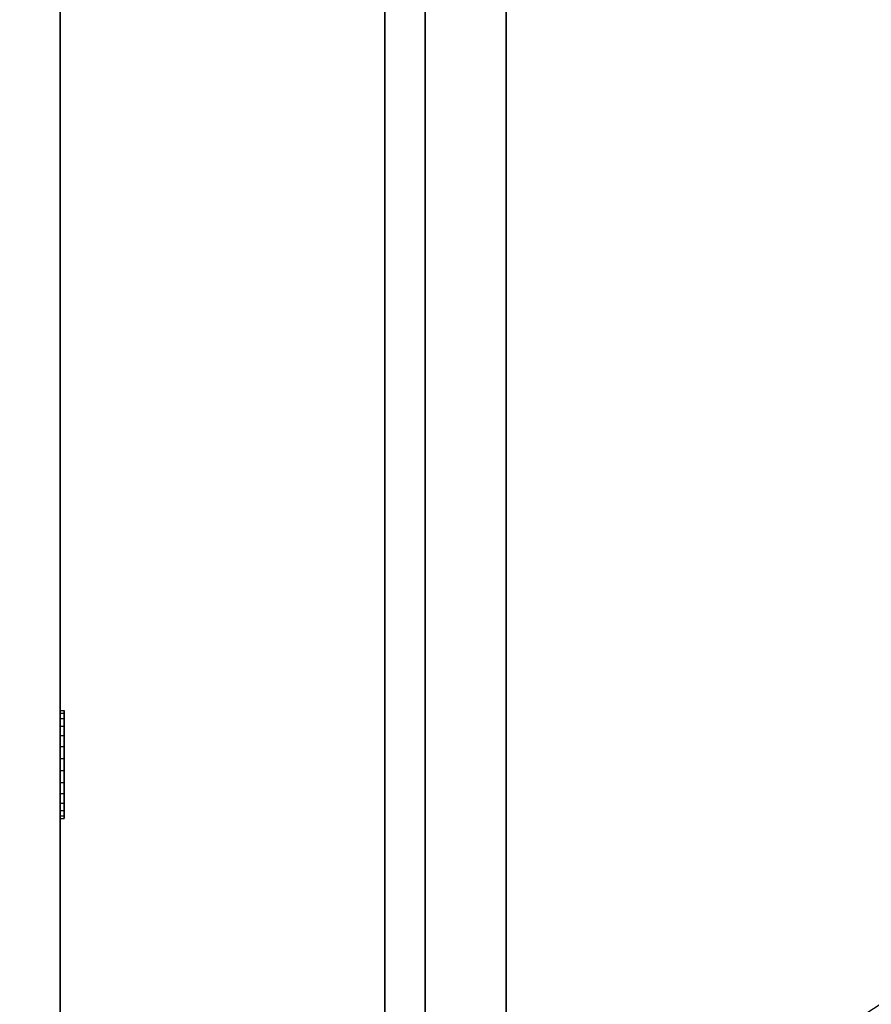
# Model space of a CAD drawing. Header units: millimetres. Extents: x -92 to 86, y -242 to 242.
# Tile 12 of 89: x 0 to 21, y -152 to -128. Entities that reach past the tile are written whole.
import ezdxf

# ---------------------------------------------------------------- set-up
doc = ezdxf.new("R2010")
doc.units = ezdxf.units.MM
doc.layers.add('MAIN-1', color=7, linetype='Continuous')

msp = doc.modelspace()

# ---------------------------------------------------------------- linework, layer by layer
at = {"layer": 'MAIN-1'}
for p, q in [((12, -222.5), (12, 222.5)), ((12, 222.5), (12, -222.5)), ((1, 221.5), (1, -221.5)), ((1, -221.5), (1, 221.5)), ((12, -221.5), (12, 221.5)), ((12, 221.5), (12, -221.5)), ((9, 0), (9, -179)), ((10, 0), (10, -180)), ((1, 0), (1, -189)), ((9, -179), (9, 0)), ((10, -180), (10, 0)), ((1, -144.857), (1, -145.477)), ((1, -144.857), (1.1, -144.857)), ((1, -145.242), (1, -144.857)), ((1, -144.924), (1, -145.747)), ((1, -144.924), (1.1, -144.924)), ((1, -145.054), (1, -144.924)), ((1.1, -144.857), (1.1, -145.477)), ((1.1, -145.242), (1.1, -144.857)), ((1.1, -144.924), (1.1, -145.747)), ((1.1, -145.054), (1.1, -144.924)), ((1, -145.054), (1.1, -145.054)), ((1, -146.04), (1, -145.054)), ((1.1, -146.04), (1.1, -145.054)), ((1, -145.242), (1.1, -145.242)), ((1, -146.341), (1, -145.242)), ((1.1, -146.341), (1.1, -145.242)), ((1, -145.477), (1, -146.634)), ((1, -145.477), (1.1, -145.477)), ((1.1, -145.477), (1.1, -146.634)), ((1, -145.747), (1, -146.905)), ((1, -145.747), (1.1, -145.747)), ((1.1, -145.747), (1.1, -146.905)), ((1, -146.04), (1.1, -146.04)), ((1, -147.14), (1, -146.04)), ((1.1, -147.14), (1.1, -146.04)), ((1, -146.341), (1.1, -146.341)), ((1, -147.328), (1, -146.341)), ((1.1, -147.328), (1.1, -146.341)), ((1, -146.634), (1, -147.458)), ((1, -146.634), (1.1, -146.634)), ((1.1, -146.634), (1.1, -147.458)), ((1, -146.905), (1, -147.525)), ((1, -146.905), (1.1, -146.905)), ((1.1, -146.905), (1.1, -147.525)), ((1, -147.14), (1.1, -147.14)), ((1, -147.525), (1, -147.14)), ((1, -147.328), (1.1, -147.328)), ((1, -147.458), (1, -147.328)), ((1.1, -147.458), (1.1, -147.14)), ((1.1, -147.458), (1.1, -147.328)), ((1, -147.458), (1.1, -147.458)), ((1, -147.525), (1.1, -147.525)), ((1.1, -147.525), (1.1, -147.458))]:
    msp.add_line(p, q, dxfattribs=at)
for centre, major_axis, start_param, end_param in [((105.345, -72.225), (73.112, 171.202), 1.736483, 2.302536), ((37.405, 43.617), (-89.562, 209.723), 2.095693, 2.724012), ((36.595, 43.617), (-89.562, -209.723), 0.455214, 1.045899), ((37.405, 43.271), (89.562, 209.723), -2.692658, -2.095693), ((36.595, 43.271), (89.562, -209.723), -1.008266, -0.417581), ((104.536, -71.88), (-73.112, -171.202), -1.139025, -1.000529)]:
    msp.add_ellipse(centre, major_axis=major_axis, ratio=0.475528, start_param=start_param, end_param=end_param, dxfattribs=at)

doc.saveas('drawing.dxf')
